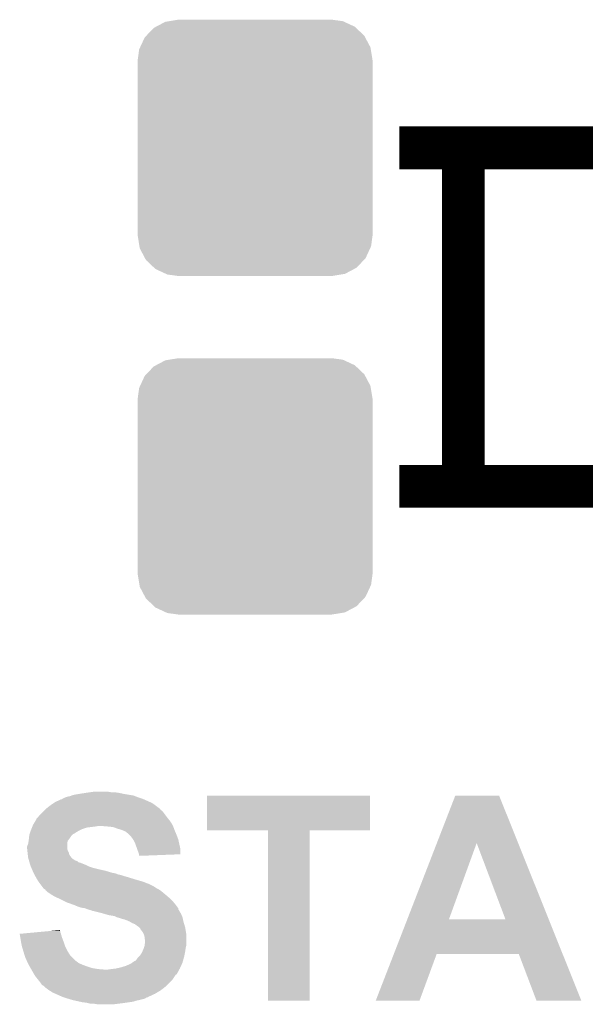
# Model space of a CAD drawing. Extents: x -1.3 to 24.2, y -3.9 to 53.5.
# Tile 16 of 43: x 11.9 to 14.6, y 6.1 to 10.8. Entities that reach past the tile are written whole.
import ezdxf

# ---------------------------------------------------------------- set-up
doc = ezdxf.new("R2010")
doc.units = 0
doc.layers.get('0').update_dxf_attribs({"linetype": 'CONTINUOUS'})
doc.layers.add('CORDELIA-I_CLICK_V100_GTO', color=12, linetype='CONTINUOUS')
doc.layers.add('CORDELIA-I_CLICK_V100_GTS', color=13, linetype='CONTINUOUS')

# ---------------------------------------------------------------- blocks, each defined once
blk = doc.blocks.new('CUSTOM_86')
for points in [[(-0.408956, 0.602522), (-0.36576, 0.6096), (0.417544, 0.602522), (0.36576, 0.6096)], [(-0.517566, 0.533322), (-0.482522, 0.57028), (0.51948, 0.533322), (0.480504, 0.57028)], [(-0.482522, 0.57028), (-0.47121, 0.576274), (0.480504, 0.57028), (0.474182, 0.576274)], [(-0.47121, 0.576274), (-0.427362, 0.599506), (0.474182, 0.576274), (0.424052, 0.599506)], [(-0.427362, 0.599506), (-0.408956, 0.602522), (0.424052, 0.599506), (0.417544, 0.602522)], [(-0.547174, 0.478162), (-0.525474, 0.524982), (0.548706, 0.478162), (0.5239, 0.524982)], [(-0.525474, 0.524982), (-0.517566, 0.533322), (0.5239, 0.524982), (0.51948, 0.533322)], [(-0.551722, 0.468344), (-0.547174, 0.478162), (0.550316, 0.468344), (0.548706, 0.478162)], [(-0.5588, 0.41656), (-0.551722, 0.468344), (0.5588, 0.41656), (0.550316, 0.468344)], [(-0.5588, -0.41656), (-0.5588, 0.41656), (0.5588, -0.41656), (0.5588, 0.41656)], [(-0.550314, -0.468344), (-0.5588, -0.41656), (0.551722, -0.468344), (0.5588, -0.41656)], [(-0.548706, -0.478162), (-0.550314, -0.468344), (0.547172, -0.478162), (0.551722, -0.468344)], [(-0.523898, -0.524982), (-0.548706, -0.478162), (0.525474, -0.524982), (0.547172, -0.478162)], [(-0.51948, -0.533322), (-0.523898, -0.524982), (0.517564, -0.533322), (0.525474, -0.524982)], [(-0.480502, -0.57028), (-0.51948, -0.533322), (0.482522, -0.57028), (0.517564, -0.533322)], [(-0.474182, -0.576274), (-0.480502, -0.57028), (0.471208, -0.576274), (0.482522, -0.57028)], [(-0.42405, -0.599506), (-0.474182, -0.576274), (0.427362, -0.599506), (0.471208, -0.576274)], [(-0.417544, -0.602522), (-0.42405, -0.599506), (0.408954, -0.602522), (0.427362, -0.599506)], [(-0.36576, -0.6096), (-0.417544, -0.602522), (0.36576, -0.6096), (0.408954, -0.602522)]]:
    blk.add_solid(points)

msp = doc.modelspace()

# ---------------------------------------------------------------- linework, layer by layer
at = {"layer": 'CORDELIA-I_CLICK_V100_GTO', "const_width": 0.2032}
for points in [[(13.66774, 10.17778), (16.41094, 10.17778)], [(13.97254, 8.56742), (13.97254, 10.17778)], [(13.66774, 8.56742), (16.41094, 8.56742)]]:
    msp.add_lwpolyline(points, dxfattribs=at)
at = {"layer": 'CORDELIA-I_CLICK_V100_GTO'}
for points in [[(12.03198, 7.06628), (12.059924, 7.07898), (12.480288, 7.06628), (12.451714, 7.07898)], [(12.059924, 7.07898), (12.062466, 7.078986), (12.451714, 7.07898), (12.4517, 7.078986)], [(12.062466, 7.078986), (12.065, 7.08152), (12.4517, 7.078986), (12.445998, 7.08152)], [(12.065, 7.08152), (12.065004, 7.081522), (12.445998, 7.08152), (12.445994, 7.081522)], [(12.065004, 7.081522), (12.075162, 7.0866), (12.445994, 7.081522), (12.43076, 7.0866)], [(12.075162, 7.0866), (12.082782, 7.08914), (12.43076, 7.0866), (12.42314, 7.08914)], [(12.082782, 7.08914), (12.090402, 7.09168), (12.42314, 7.08914), (12.416366, 7.09168)], [(12.090402, 7.09168), (12.103102, 7.094222), (12.416366, 7.09168), (12.409586, 7.094222)], [(12.103102, 7.094222), (12.109444, 7.096758), (12.409586, 7.094222), (12.402822, 7.096758)], [(12.109444, 7.096758), (12.115802, 7.0993), (12.402822, 7.096758), (12.387574, 7.0993)], [(12.115802, 7.0993), (12.14374, 7.10438), (12.387574, 7.0993), (12.3571, 7.10438)], [(12.14374, 7.10438), (12.17676, 7.10946), (12.3571, 7.10438), (12.334238, 7.10946)], [(12.17676, 7.10946), (12.19454, 7.112), (12.334238, 7.10946), (12.31646, 7.112)], [(12.19454, 7.112), (12.212322, 7.11454), (12.298682, 7.112), (12.283438, 7.11454)], [(12.75334, 6.931682), (12.75336, 7.096738), (13.528018, 6.931682), (13.52804, 7.096738)], [(12.75336, 7.096738), (12.753362, 7.09676), (13.52804, 7.096738), (12.753362, 7.09676)], [(13.846712, 6.870642), (13.93445, 7.096746), (14.233396, 6.870642), (14.142724, 7.096746)], [(13.93445, 7.096746), (13.934456, 7.09676), (14.142724, 7.096746), (13.934456, 7.09676)], [(11.97864, 7.025638), (11.98118, 7.028178), (12.53744, 7.025638), (12.532366, 7.028178)], [(11.98118, 7.028178), (11.986256, 7.033254), (12.532366, 7.028178), (12.529822, 7.033254)], [(11.986256, 7.033254), (11.986262, 7.03326), (12.529822, 7.033254), (12.529816, 7.03326)], [(11.986262, 7.03326), (12.005854, 7.0485), (12.529816, 7.03326), (12.5095, 7.0485)], [(12.005854, 7.0485), (12.00912, 7.05104), (12.5095, 7.0485), (12.505944, 7.05104)], [(12.00912, 7.05104), (12.024356, 7.061198), (12.505944, 7.05104), (12.491722, 7.061198)], [(12.024356, 7.061198), (12.03198, 7.06628), (12.491722, 7.061198), (12.480288, 7.06628)], [(11.937488, 6.97738), (11.94054, 6.982464), (12.57554, 6.97738), (12.571474, 6.982464)], [(11.94054, 6.982464), (11.940546, 6.985006), (12.571474, 6.982464), (12.56944, 6.985006)], [(11.940546, 6.985006), (11.945618, 6.99008), (12.56944, 6.985006), (12.56538, 6.99008)], [(11.945618, 6.99008), (11.94816, 6.992622), (12.56538, 6.99008), (12.563474, 6.992622)], [(11.94816, 6.992622), (11.955782, 7.00278), (12.563474, 6.992622), (12.555856, 7.00278)], [(11.955782, 7.00278), (11.97356, 7.020558), (12.555856, 7.00278), (12.54252, 7.020558)], [(11.97356, 7.020558), (11.97864, 7.025638), (12.54252, 7.020558), (12.53744, 7.025638)], [(11.91514, 6.93166), (11.91717, 6.93674), (12.14882, 6.93166), (12.15898, 6.93674)], [(11.91717, 6.93674), (11.920218, 6.944358), (12.15898, 6.93674), (12.181838, 6.944358)], [(11.920218, 6.944358), (11.92225, 6.94944), (12.181838, 6.944358), (12.22248, 6.94944)], [(11.92225, 6.94944), (11.923266, 6.95198), (12.22248, 6.94944), (12.237718, 6.95198)], [(11.923266, 6.95198), (11.9253, 6.957062), (12.59078, 6.95198), (12.58824, 6.957062)], [(11.9253, 6.957062), (11.928344, 6.962138), (12.58824, 6.957062), (12.5857, 6.962138)], [(11.928344, 6.962138), (11.937488, 6.97738), (12.5857, 6.962138), (12.57554, 6.97738)], [(12.2809, 6.94944), (12.250422, 6.95198), (12.59205, 6.94944), (12.59078, 6.95198)], [(12.306298, 6.9469), (12.2809, 6.94944), (12.59332, 6.9469), (12.59205, 6.94944)], [(12.32662, 6.93928), (12.306298, 6.9469), (12.596178, 6.93928), (12.59332, 6.9469)], [(12.3444, 6.934202), (12.32662, 6.93928), (12.598082, 6.934202), (12.596178, 6.93928)], [(12.3571, 6.92912), (12.3444, 6.934202), (12.599988, 6.92912), (12.598082, 6.934202)], [(11.904252, 6.880858), (11.90498, 6.88594), (12.090398, 6.880858), (12.094208, 6.88594)], [(11.90498, 6.88594), (11.905544, 6.89102), (12.094208, 6.88594), (12.09802, 6.89102)], [(11.905544, 6.89102), (11.907238, 6.90626), (12.09802, 6.89102), (12.10818, 6.90626)], [(11.907238, 6.90626), (11.907522, 6.908802), (12.10818, 6.90626), (12.110722, 6.908802)], [(11.907522, 6.908802), (11.909212, 6.913874), (12.110722, 6.908802), (12.115794, 6.913874)], [(11.909212, 6.913874), (11.909214, 6.91388), (12.115794, 6.913874), (12.118336, 6.91388)], [(11.909214, 6.91388), (11.913446, 6.92658), (12.118336, 6.91388), (12.138662, 6.92658)], [(11.913446, 6.92658), (11.91514, 6.93166), (12.138662, 6.92658), (12.14882, 6.93166)], [(12.36218, 6.92658), (12.3571, 6.92912), (12.60094, 6.92658), (12.599988, 6.92912)], [(12.367256, 6.924042), (12.36218, 6.92658), (12.602028, 6.924042), (12.60094, 6.92658)], [(12.372334, 6.918966), (12.367256, 6.924042), (12.604204, 6.918966), (12.602028, 6.924042)], [(12.374874, 6.91896), (12.372334, 6.918966), (12.604206, 6.91896), (12.604204, 6.918966)], [(12.38504, 6.9088), (12.374874, 6.91896), (12.60856, 6.9088), (12.604206, 6.91896)], [(12.390118, 6.903722), (12.38504, 6.9088), (12.610466, 6.903722), (12.60856, 6.9088)], [(12.401006, 6.888478), (12.390118, 6.903722), (12.61618, 6.888478), (12.610466, 6.903722)], [(12.402818, 6.88594), (12.401006, 6.888478), (12.616744, 6.88594), (12.61618, 6.888478)], [(12.41044, 6.8707), (12.402818, 6.88594), (12.620132, 6.8707), (12.616744, 6.88594)], [(13.042878, 6.93166), (12.75334, 6.931682), (13.528018, 6.93166), (13.528018, 6.931682)], [(13.04288, 6.931638), (13.042878, 6.93166), (13.24102, 6.931638), (13.528018, 6.93166)], [(13.0429, 6.121422), (13.04288, 6.931638), (13.240998, 6.121422), (13.24102, 6.931638)], [(11.89736, 6.842762), (11.897362, 6.855464), (12.087862, 6.842762), (12.087862, 6.855464)], [(11.897362, 6.842758), (11.89736, 6.842762), (12.087862, 6.842758), (12.087862, 6.842762)], [(11.897362, 6.855464), (11.902436, 6.868158), (12.087862, 6.855464), (12.08786, 6.868158)], [(11.898208, 6.83514), (11.897362, 6.842758), (12.0904, 6.83514), (12.087862, 6.842758)], [(11.902436, 6.868158), (11.90244, 6.868164), (12.08786, 6.868158), (12.08786, 6.868164)], [(11.90244, 6.868164), (11.904252, 6.880858), (12.08786, 6.868164), (12.090398, 6.880858)], [(12.41806, 6.85038), (12.41044, 6.8707), (12.624648, 6.85038), (12.620132, 6.8707)], [(12.420602, 6.842758), (12.41806, 6.85038), (12.62634, 6.842758), (12.624648, 6.85038)], [(12.42314, 6.835138), (12.420602, 6.842758), (12.626332, 6.835138), (12.62634, 6.842758)], [(13.705804, 6.507508), (13.846712, 6.870642), (13.90397, 6.507508), (14.036024, 6.870642)], [(14.17317, 6.50748), (14.036024, 6.870642), (14.379026, 6.50748), (14.233396, 6.870642)], [(11.899336, 6.824978), (11.898208, 6.83514), (12.095482, 6.824978), (12.0904, 6.83514)], [(11.8999, 6.8199), (11.899336, 6.824978), (12.096752, 6.8199), (12.095482, 6.824978)], [(11.900536, 6.814816), (11.8999, 6.8199), (12.098022, 6.814816), (12.096752, 6.8199)], [(11.901806, 6.80466), (11.900536, 6.814816), (12.105642, 6.80466), (12.098022, 6.814816)], [(11.90244, 6.799582), (11.901806, 6.80466), (12.11072, 6.799582), (12.105642, 6.80466)], [(11.903892, 6.7945), (11.90244, 6.799582), (12.1158, 6.7945), (12.11072, 6.799582)], [(11.905344, 6.78942), (11.903892, 6.7945), (12.123422, 6.78942), (12.1158, 6.7945)], [(12.428218, 6.822442), (12.42314, 6.835138), (12.626322, 6.822442), (12.626332, 6.835138)], [(12.42949, 6.81736), (12.428218, 6.822442), (12.626318, 6.81736), (12.626322, 6.822442)], [(12.43076, 6.812282), (12.42949, 6.81736), (12.495618, 6.812282), (12.626318, 6.81736)], [(12.43076, 6.809762), (12.43076, 6.812282), (12.43076, 6.809762), (12.495618, 6.812282)], [(11.90607, 6.78688), (11.905344, 6.78942), (12.128502, 6.78688), (12.123422, 6.78942)], [(11.906796, 6.784336), (11.90607, 6.78688), (12.136122, 6.784336), (12.128502, 6.78688)], [(11.908246, 6.779258), (11.906796, 6.784336), (12.141206, 6.779258), (12.136122, 6.784336)], [(11.908972, 6.776718), (11.908246, 6.779258), (12.151362, 6.776718), (12.141206, 6.779258)], [(11.911874, 6.76656), (11.908972, 6.776718), (12.17676, 6.76656), (12.151362, 6.776718)], [(11.912598, 6.76402), (11.911874, 6.76656), (12.181842, 6.76402), (12.17676, 6.76656)], [(11.914776, 6.75894), (11.912598, 6.76402), (12.192002, 6.75894), (12.181842, 6.76402)], [(11.916952, 6.753862), (11.914776, 6.75894), (12.20724, 6.753862), (12.192002, 6.75894)], [(11.921308, 6.7437), (11.916952, 6.753862), (12.24788, 6.7437), (12.20724, 6.753862)], [(11.923486, 6.73862), (11.921308, 6.7437), (12.270738, 6.73862), (12.24788, 6.7437)], [(11.926752, 6.731), (11.923486, 6.73862), (12.29614, 6.731), (12.270738, 6.73862)], [(11.92784, 6.72846), (11.926752, 6.731), (12.303764, 6.72846), (12.29614, 6.731)], [(11.92784, 6.728458), (11.92784, 6.72846), (12.30885, 6.728458), (12.308842, 6.72846)], [(11.929226, 6.725918), (11.92784, 6.728458), (12.319002, 6.725918), (12.30885, 6.728458)], [(11.931996, 6.72084), (11.929226, 6.725918), (12.331702, 6.72084), (12.319002, 6.725918)], [(11.933384, 6.718298), (11.931996, 6.72084), (12.3444, 6.718298), (12.331702, 6.72084)], [(11.936154, 6.71322), (11.933384, 6.718298), (12.35964, 6.71322), (12.3444, 6.718298)], [(11.938924, 6.70814), (11.936154, 6.71322), (12.37742, 6.70814), (12.35964, 6.71322)], [(11.94308, 6.70052), (11.938924, 6.70814), (12.402186, 6.70052), (12.37742, 6.70814)], [(11.944604, 6.69798), (11.94308, 6.70052), (12.41044, 6.69798), (12.402186, 6.70052)], [(11.950698, 6.687822), (11.944604, 6.69798), (12.446, 6.687822), (12.41044, 6.69798)], [(11.960226, 6.67512), (11.950698, 6.687822), (12.47902, 6.67512), (12.446, 6.687822)], [(11.965942, 6.6675), (11.960226, 6.67512), (12.494258, 6.6675), (12.47902, 6.67512)], [(11.971658, 6.65988), (11.965942, 6.6675), (12.506964, 6.65988), (12.494258, 6.6675)], [(11.971674, 6.659858), (11.971658, 6.65988), (12.5095, 6.659858), (12.506964, 6.65988)], [(11.97356, 6.657342), (11.971674, 6.659858), (12.509514, 6.657342), (12.5095, 6.659858)], [(11.973568, 6.657334), (11.97356, 6.657342), (12.509514, 6.657334), (12.509514, 6.657342)], [(11.97864, 6.652262), (11.973568, 6.657334), (12.519656, 6.652262), (12.509514, 6.657334)], [(11.978644, 6.65226), (11.97864, 6.652262), (12.519658, 6.65226), (12.519656, 6.652262)], [(11.983714, 6.649722), (11.978644, 6.65226), (12.52389, 6.649722), (12.519658, 6.65226)], [(11.986258, 6.644644), (11.983714, 6.649722), (12.532354, 6.644644), (12.52389, 6.649722)], [(11.986264, 6.64464), (11.986258, 6.644644), (12.53236, 6.64464), (12.532354, 6.644644)], [(11.99896, 6.63448), (11.986264, 6.64464), (12.544552, 6.63448), (12.53236, 6.64464)], [(12.0142, 6.62432), (11.99896, 6.63448), (12.556744, 6.62432), (12.544552, 6.63448)], [(12.02309, 6.61924), (12.0142, 6.62432), (12.56284, 6.61924), (12.556744, 6.62432)], [(12.031978, 6.61416), (12.02309, 6.61924), (12.568648, 6.61416), (12.56284, 6.61924)], [(12.04976, 6.60654), (12.031978, 6.61416), (12.577356, 6.60654), (12.568648, 6.61416)], [(12.05992, 6.60146), (12.04976, 6.60654), (12.583162, 6.60146), (12.577356, 6.60654)], [(12.08532, 6.58876), (12.05992, 6.60146), (12.594276, 6.58876), (12.583162, 6.60146)], [(12.106652, 6.581142), (12.08532, 6.58876), (12.60094, 6.581142), (12.594276, 6.58876)], [(12.12088, 6.57606), (12.106652, 6.581142), (12.604752, 6.57606), (12.60094, 6.581142)], [(12.138662, 6.56844), (12.12088, 6.57606), (12.610464, 6.56844), (12.604752, 6.57606)], [(12.153898, 6.563362), (12.138662, 6.56844), (12.614272, 6.563362), (12.610464, 6.56844)], [(12.171676, 6.56082), (12.153898, 6.563362), (12.616178, 6.56082), (12.614272, 6.563362)], [(12.171688, 6.560816), (12.171676, 6.56082), (12.61618, 6.560816), (12.616178, 6.56082)], [(12.18438, 6.55574), (12.171688, 6.560816), (12.616184, 6.55574), (12.61618, 6.560816)], [(12.1844, 6.555734), (12.18438, 6.55574), (12.616184, 6.555734), (12.616184, 6.55574)], [(12.192002, 6.5532), (12.1844, 6.555734), (12.617874, 6.5532), (12.616184, 6.555734)], [(12.202158, 6.550662), (12.192002, 6.5532), (12.619568, 6.550662), (12.617874, 6.5532)], [(12.207236, 6.548122), (12.202158, 6.550662), (12.62126, 6.548122), (12.619568, 6.550662)], [(12.209778, 6.54812), (12.207236, 6.548122), (12.621262, 6.54812), (12.62126, 6.548122)], [(12.25042, 6.53796), (12.209778, 6.54812), (12.627356, 6.53796), (12.621262, 6.54812)], [(12.259318, 6.535418), (12.25042, 6.53796), (12.62888, 6.535418), (12.627356, 6.53796)], [(12.285978, 6.5278), (12.259318, 6.535418), (12.632146, 6.5278), (12.62888, 6.535418)], [(12.30122, 6.52526), (12.285978, 6.5278), (12.633234, 6.52526), (12.632146, 6.5278)], [(12.313918, 6.52272), (12.30122, 6.52526), (12.634322, 6.52272), (12.633234, 6.52526)], [(12.324078, 6.51764), (12.313918, 6.52272), (12.6365, 6.51764), (12.634322, 6.52272)], [(12.324086, 6.517638), (12.324078, 6.51764), (12.6365, 6.517638), (12.6365, 6.51764)], [(12.33424, 6.515098), (12.324086, 6.517638), (12.637066, 6.515098), (12.6365, 6.517638)], [(12.349482, 6.51002), (12.33424, 6.515098), (12.638194, 6.51002), (12.637066, 6.515098)], [(12.359638, 6.507482), (12.349482, 6.51002), (12.638758, 6.507482), (12.638194, 6.51002)], [(12.364716, 6.504942), (12.359638, 6.507482), (12.639322, 6.504942), (12.638758, 6.507482)], [(12.367256, 6.50494), (12.364716, 6.504942), (12.639324, 6.50494), (12.639322, 6.504942)], [(12.385038, 6.49732), (12.367256, 6.50494), (12.641016, 6.49732), (12.639324, 6.50494)], [(12.389268, 6.494782), (12.385038, 6.49732), (12.64158, 6.494782), (12.641016, 6.49732)], [(12.397738, 6.4897), (12.389268, 6.494782), (12.643106, 6.4897), (12.64158, 6.494782)], [(12.41044, 6.48462), (12.397738, 6.4897), (12.64463, 6.48462), (12.643106, 6.4897)], [(12.4206, 6.477), (12.41044, 6.48462), (12.646916, 6.477), (12.64463, 6.48462)], [(12.42822, 6.47192), (12.4206, 6.477), (12.64844, 6.47192), (12.646916, 6.477)], [(12.43076, 6.46938), (12.42822, 6.47192), (12.6492, 6.46938), (12.64844, 6.47192)], [(12.435834, 6.464306), (12.43076, 6.46938), (12.650046, 6.464306), (12.6492, 6.46938)], [(12.43584, 6.461764), (12.435834, 6.464306), (12.65047, 6.461764), (12.650046, 6.464306)], [(13.641728, 6.34238), (13.705792, 6.50748), (14.445234, 6.34238), (14.379026, 6.50748)], [(13.705792, 6.50748), (13.705804, 6.507508), (14.17317, 6.50748), (13.90397, 6.507508)], [(11.861822, 6.4389), (11.889036, 6.441438), (12.058108, 6.4389), (12.057382, 6.441438)], [(11.864352, 6.42366), (11.861822, 6.4389), (12.06246, 6.42366), (12.058108, 6.4389)], [(11.86688, 6.40842), (11.864352, 6.42366), (12.068176, 6.40842), (12.06246, 6.42366)], [(11.889036, 6.441438), (11.943488, 6.446516), (12.057382, 6.441438), (12.054842, 6.446516)], [(11.943488, 6.446516), (11.99796, 6.451596), (12.054842, 6.446516), (12.05484, 6.451596)], [(11.99796, 6.451596), (12.052306, 6.456664), (12.05484, 6.451596), (12.052306, 6.456664)], [(12.44346, 6.4516), (12.43584, 6.461764), (12.652164, 6.4516), (12.65047, 6.461764)], [(12.448538, 6.443982), (12.44346, 6.4516), (12.653434, 6.443982), (12.652164, 6.4516)], [(12.451082, 6.438898), (12.448538, 6.443982), (12.65428, 6.438898), (12.653434, 6.443982)], [(12.45362, 6.433822), (12.451082, 6.438898), (12.65428, 6.433822), (12.65428, 6.438898)], [(12.45616, 6.423662), (12.45362, 6.433822), (12.65428, 6.423662), (12.65428, 6.433822)], [(12.45616, 6.416044), (12.45616, 6.423662), (12.65428, 6.416044), (12.65428, 6.423662)], [(11.867804, 6.40334), (11.86688, 6.40842), (12.07008, 6.40334), (12.068176, 6.40842)], [(11.87196, 6.38048), (11.867804, 6.40334), (12.0777, 6.38048), (12.07008, 6.40334)], [(11.87958, 6.355082), (11.87196, 6.38048), (12.0904, 6.355082), (12.0777, 6.38048)], [(12.45108, 6.36778), (12.452772, 6.372858), (12.651014, 6.36778), (12.65174, 6.372858)], [(12.452772, 6.372858), (12.456158, 6.383018), (12.65174, 6.372858), (12.65428, 6.383018)], [(12.456158, 6.383018), (12.45616, 6.383022), (12.65428, 6.383018), (12.65428, 6.383022)], [(12.458698, 6.408422), (12.45616, 6.416044), (12.65428, 6.408422), (12.65428, 6.416044)], [(12.45616, 6.383022), (12.4587, 6.403342), (12.65428, 6.383022), (12.65428, 6.403342)], [(12.4587, 6.403342), (12.458698, 6.408422), (12.65428, 6.403342), (12.65428, 6.408422)], [(11.885676, 6.334758), (11.87958, 6.355082), (12.103102, 6.334758), (12.0904, 6.355082)], [(11.887198, 6.32968), (11.885676, 6.334758), (12.10818, 6.32968), (12.103102, 6.334758)], [(11.895102, 6.3119), (11.887198, 6.32968), (12.12596, 6.3119), (12.10818, 6.32968)], [(12.41806, 6.31698), (12.423142, 6.324602), (12.640656, 6.31698), (12.642734, 6.324602)], [(12.423142, 6.324602), (12.42822, 6.32968), (12.642734, 6.324602), (12.64412, 6.32968)], [(12.42822, 6.32968), (12.4333, 6.33476), (12.64412, 6.32968), (12.645134, 6.33476)], [(12.4333, 6.33476), (12.44346, 6.35), (12.645134, 6.33476), (12.648182, 6.35)], [(12.44346, 6.35), (12.445638, 6.355082), (12.648182, 6.35), (12.6492, 6.355082)], [(12.445638, 6.355082), (12.45108, 6.36778), (12.6492, 6.355082), (12.651014, 6.36778)], [(13.555992, 6.12143), (13.641722, 6.342364), (13.764254, 6.12143), (13.845536, 6.342364)], [(13.641722, 6.342364), (13.641728, 6.34238), (13.845536, 6.342364), (14.236684, 6.34238)], [(14.320516, 6.121414), (14.236684, 6.34238), (14.533844, 6.121414), (14.445234, 6.34238)], [(11.89736, 6.30682), (11.895102, 6.3119), (12.13358, 6.30682), (12.12596, 6.3119)], [(11.90117, 6.2992), (11.89736, 6.30682), (12.143742, 6.2992), (12.13358, 6.30682)], [(11.90498, 6.29158), (11.90117, 6.2992), (12.16152, 6.29158), (12.143742, 6.2992)], [(11.90752, 6.2865), (11.90498, 6.29158), (12.175068, 6.2865), (12.16152, 6.29158)], [(11.908972, 6.28396), (11.90752, 6.2865), (12.18184, 6.28396), (12.175068, 6.2865)], [(11.913326, 6.27634), (11.908972, 6.28396), (12.2047, 6.27634), (12.18184, 6.28396)], [(11.91623, 6.27126), (11.913326, 6.27634), (12.235178, 6.27126), (12.2047, 6.27634)], [(12.318998, 6.2738), (12.341858, 6.27888), (12.6238, 6.2738), (12.626108, 6.27888)], [(12.341858, 6.27888), (12.367262, 6.2865), (12.626108, 6.27888), (12.629572, 6.2865)], [(12.367262, 6.2865), (12.390122, 6.296662), (12.629572, 6.2865), (12.634192, 6.296662)], [(12.390122, 6.296662), (12.39723, 6.301738), (12.634192, 6.296662), (12.6365, 6.301738)], [(12.39723, 6.301738), (12.407904, 6.30936), (12.6365, 6.301738), (12.638578, 6.30936)], [(12.407904, 6.30936), (12.410446, 6.309366), (12.638578, 6.30936), (12.63858, 6.309366)], [(12.410446, 6.309366), (12.41806, 6.31698), (12.63858, 6.309366), (12.640656, 6.31698)], [(11.91768, 6.26872), (11.91623, 6.27126), (12.265658, 6.26872), (12.235178, 6.27126)], [(11.92784, 6.25094), (11.91768, 6.26872), (12.611326, 6.25094), (12.621028, 6.26872)], [(11.930888, 6.24586), (11.92784, 6.25094), (12.608554, 6.24586), (12.611326, 6.25094)], [(11.932414, 6.243316), (11.930888, 6.24586), (12.60348, 6.243316), (12.608554, 6.24586)], [(11.935458, 6.238242), (11.932414, 6.243316), (12.600096, 6.238242), (12.60348, 6.243316)], [(11.949686, 6.220458), (11.935458, 6.238242), (12.588238, 6.220458), (12.600096, 6.238242)], [(12.2809, 6.26872), (12.29868, 6.27126), (12.621028, 6.26872), (12.622414, 6.27126)], [(12.29868, 6.27126), (12.318998, 6.2738), (12.622414, 6.27126), (12.6238, 6.2738)], [(11.95578, 6.21284), (11.949686, 6.220458), (12.580618, 6.21284), (12.588238, 6.220458)], [(11.9634, 6.20268), (11.95578, 6.21284), (12.570458, 6.20268), (12.580618, 6.21284)], [(11.96848, 6.195064), (11.9634, 6.20268), (12.562842, 6.195064), (12.570458, 6.20268)], [(11.978626, 6.189986), (11.96848, 6.195064), (12.557764, 6.189986), (12.562842, 6.195064)], [(11.97864, 6.18745), (11.978626, 6.189986), (12.555228, 6.18745), (12.557764, 6.189986)], [(11.978654, 6.18744), (11.97864, 6.18745), (12.555218, 6.18744), (12.555228, 6.18745)], [(11.998962, 6.1722), (11.978654, 6.18744), (12.535624, 6.1722), (12.555218, 6.18744)], [(12.00303, 6.169658), (11.998962, 6.1722), (12.532358, 6.169658), (12.535624, 6.1722)], [(12.01928, 6.159502), (12.00303, 6.169658), (12.515428, 6.159502), (12.532358, 6.169658)], [(12.030714, 6.15442), (12.01928, 6.159502), (12.506958, 6.15442), (12.515428, 6.159502)], [(12.065002, 6.13918), (12.030714, 6.15442), (12.473944, 6.13918), (12.506958, 6.15442)], [(12.065008, 6.139178), (12.065002, 6.13918), (12.47394, 6.139178), (12.473944, 6.13918)], [(12.072622, 6.13664), (12.065008, 6.139178), (12.471394, 6.13664), (12.47394, 6.139178)], [(12.072634, 6.136636), (12.072622, 6.13664), (12.466314, 6.136636), (12.471394, 6.13664)], [(12.08786, 6.13156), (12.072634, 6.136636), (12.4587, 6.13156), (12.466314, 6.136636)], [(12.096322, 6.129022), (12.08786, 6.13156), (12.45108, 6.129022), (12.4587, 6.13156)], [(12.113262, 6.12394), (12.096322, 6.129022), (12.43076, 6.12394), (12.45108, 6.129022)], [(12.124702, 6.121398), (12.113262, 6.12394), (12.41806, 6.121398), (12.43076, 6.12394)], [(12.147552, 6.11632), (12.124702, 6.121398), (12.402818, 6.11632), (12.41806, 6.121398)], [(12.158982, 6.11378), (12.147552, 6.11632), (12.385038, 6.11378), (12.402818, 6.11632)], [(12.179298, 6.11124), (12.158982, 6.11378), (12.367258, 6.11124), (12.385038, 6.11378)], [(12.189458, 6.1087), (12.179298, 6.11124), (12.34948, 6.1087), (12.367258, 6.11124)], [(12.199618, 6.10616), (12.189458, 6.1087), (12.329158, 6.10616), (12.34948, 6.1087)], [(12.232638, 6.10362), (12.217398, 6.10616), (12.308838, 6.10362), (12.329158, 6.10616)], [(13.240998, 6.1214), (13.0429, 6.121422), (13.240998, 6.1214), (13.240998, 6.121422)], [(13.764244, 6.1214), (13.555992, 6.12143), (13.764244, 6.1214), (13.764254, 6.12143)], [(14.533848, 6.1214), (14.533844, 6.121414), (14.533848, 6.1214), (14.320516, 6.121414)]]:
    msp.add_solid(points, dxfattribs=at)

# ---------------------------------------------------------------- block references
at = {"layer": 'CORDELIA-I_CLICK_V100_GTS'}
for p in [(12.98194, 10.17778), (12.98194, 8.56742)]:
    msp.add_blockref('CUSTOM_86', p, dxfattribs=at)

doc.saveas('drawing.dxf')
